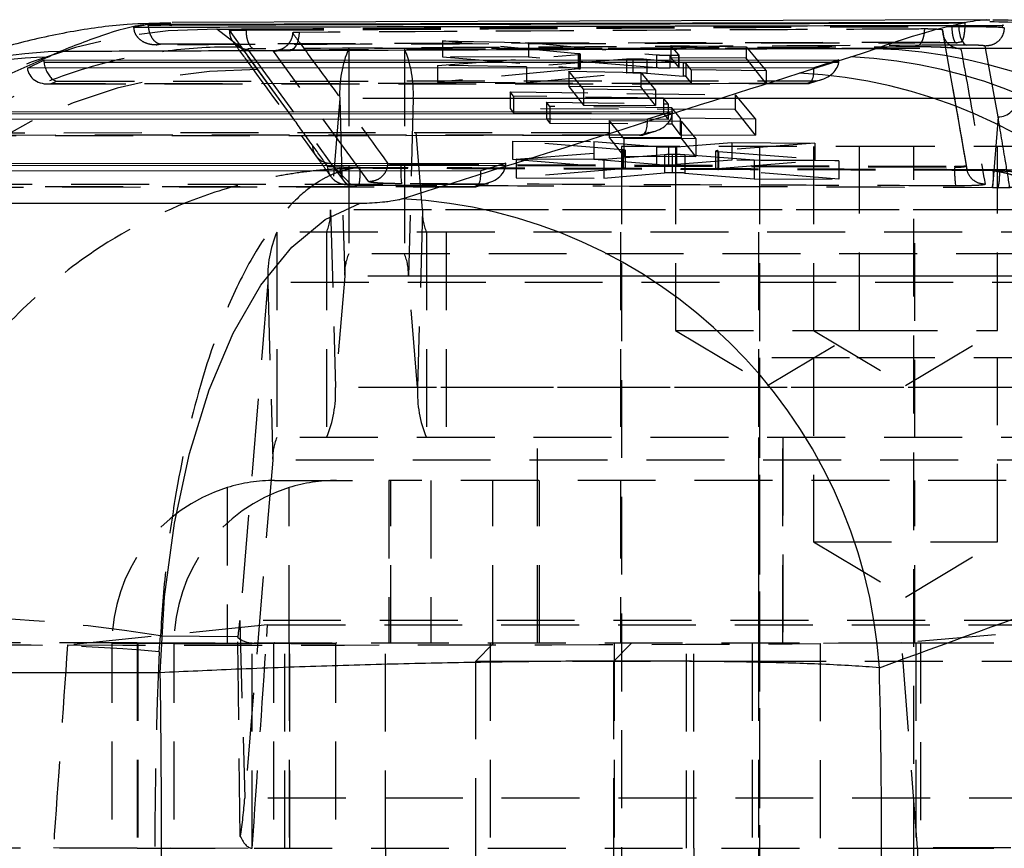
# Model space of a CAD drawing. Extents: x 31 to 371, y 23 to 290.
# Tile 5 of 26: x 140 to 156, y 36 to 50. Entities that reach past the tile are written whole.
import ezdxf

# ---------------------------------------------------------------- set-up
doc = ezdxf.new("R2010")
doc.units = 0
doc.linetypes.add('HIDDEN', pattern=[1.905, 1.27, -0.635])
doc.layers.get('0').update_dxf_attribs({"linetype": 'CONTINUOUS'})

msp = doc.modelspace()

# ---------------------------------------------------------------- linework, layer by layer
at = {"color": 7, "linetype": 'CONTINUOUS'}
for p, q in [((155.273442, 49.958167), (141.989052, 49.910613)), ((155.273446, 49.955568), (155.321888, 49.953951)), ((154.912701, 49.912608), (141.60021, 49.877427)), ((141.600557, 49.865343), (141.600247, 49.876174)), ((154.696227, 49.864946), (154.700057, 49.864952)), ((154.700057, 49.864952), (154.919005, 49.91262)), ((154.919005, 49.91262), (154.912701, 49.912608)), ((139.964503, 49.348964), (139.38029, 49.083473)), ((139.631514, 49.169513), (139.900091, 49.296103)), ((139.900091, 49.296103), (152.860119, 49.301504)), ((152.214102, 49.083473), (153.055846, 49.35104)), ((152.860119, 49.301504), (152.451882, 49.174855)), ((152.451882, 49.174855), (139.631514, 49.169513)), ((149.738058, 48.332936), (137.846108, 48.327981)), ((138.114685, 48.454571), (150.146296, 48.459585)), ((150.146296, 48.459585), (149.738058, 48.332936)), ((136.329278, 47.613039), (147.432472, 47.617666)), ((147.432472, 47.617666), (147.024235, 47.491018)), ((147.024235, 47.491018), (136.060702, 47.486449)), ((135.128087, 46.965445), (145.054205, 46.965445)), ((141.79709, 39.303808), (131.870973, 39.303808))]:
    msp.add_line(p, q, dxfattribs=at)
at = {"color": 7, "linetype": 'HIDDEN'}
for p, q in [((141.600247, 49.876174), (141.60021, 49.877428)), ((142.717752, 49.802623), (143.067097, 49.804568)), ((143.099415, 49.510218), (142.717752, 49.802623)), ((142.923263, 49.787008), (142.923263, 49.779981)), ((142.923656, 49.779614), (142.923626, 49.779522)), ((142.923663, 49.779614), (142.923663, 49.785888)), ((143.216519, 49.382733), (142.923663, 49.785888)), ((143.972467, 48.336446), (142.923663, 49.779614)), ((143.19497, 49.788076), (143.19497, 49.807018)), ((143.19497, 49.788062), (143.19497, 49.788076)), ((154.552803, 49.783548), (154.552803, 49.789789)), ((154.941635, 47.577732), (154.552803, 49.789789)), ((154.552807, 49.783397), (154.552803, 49.783548)), ((154.815024, 49.865533), (154.961877, 49.864749)), ((154.815024, 49.848096), (154.815024, 49.865533)), ((154.919005, 49.898818), (154.854908, 49.898665)), ((154.919005, 49.898818), (154.919005, 49.91262)), ((154.961877, 49.864749), (155.524513, 49.867333)), ((155.509521, 49.836454), (155.522679, 49.834491)), ((155.524513, 49.867333), (155.522679, 49.834491)), ((143.952921, 49.742189), (143.95259, 49.734013)), ((146.396391, 49.612552), (146.396391, 49.353261)), ((148.607658, 49.402), (146.396391, 49.612552)), ((146.396391, 49.612552), (147.799679, 49.583967)), ((143.216519, 49.382733), (143.099415, 49.510218)), ((143.220204, 49.475722), (144.57683, 47.613827)), ((145.198201, 47.314618), (143.641235, 49.445702)), ((157.990647, 49.489901), (144.869321, 49.489901)), ((144.869321, 49.489901), (144.869321, 46.139901)), ((145.776899, 49.489901), (145.776899, 46.139901)), ((147.799679, 49.583967), (149.886176, 49.385522)), ((147.799679, 49.583967), (147.799679, 49.347286)), ((150.123362, 49.537968), (151.348146, 49.514368)), ((150.123362, 49.537968), (150.123362, 49.337391)), ((150.24963, 49.385509), (150.123362, 49.537968)), ((151.348146, 49.514368), (151.348146, 49.332175)), ((151.348146, 49.514368), (151.676101, 49.122315)), ((154.775955, 49.579077), (154.847757, 49.594829)), ((154.780822, 49.579086), (154.775955, 49.579077)), ((154.853434, 49.594839), (154.780822, 49.579086)), ((154.847757, 49.594829), (154.853434, 49.594839)), ((155.454817, 48.373955), (155.245882, 49.527503)), ((143.389249, 49.144526), (143.216519, 49.382733)), ((146.31546, 49.212364), (148.622919, 49.388573)), ((146.396391, 49.353261), (148.607658, 49.169628)), ((147.799679, 49.347286), (146.396391, 49.353261)), ((149.396648, 49.312988), (147.770329, 49.187177)), ((149.886176, 49.17174), (147.799679, 49.347286)), ((148.607658, 49.402), (148.607658, 49.169628)), ((148.622919, 49.388573), (148.647005, 49.391783)), ((148.622919, 49.388573), (148.622919, 49.155764)), ((148.650543, 49.16176), (148.650543, 49.393947)), ((149.396648, 49.312988), (149.396646, 49.087726)), ((149.502644, 49.315802), (149.502644, 49.092243)), ((149.731597, 49.30753), (149.731597, 49.086835)), ((150.32011, 49.254254), (149.731597, 49.30753)), ((149.886176, 49.385522), (149.886176, 49.17174)), ((150.105863, 49.376998), (150.105863, 49.166023)), ((151.348146, 49.332175), (150.123362, 49.337391)), ((150.123362, 49.337391), (150.24963, 49.177244)), ((150.24963, 49.385509), (150.24963, 49.177244)), ((150.249844, 49.176701), (150.249844, 49.38501)), ((151.676101, 48.916355), (151.348146, 49.332175)), ((146.31546, 49.212364), (146.31546, 48.939186)), ((147.770329, 49.187177), (146.31546, 49.212364)), ((148.622919, 49.155764), (146.31546, 48.939186)), ((147.770329, 49.187177), (147.770329, 48.932989)), ((150.32011, 49.254254), (150.32011, 49.03878)), ((150.364618, 49.246743), (150.364618, 49.031425)), ((150.451255, 49.142237), (150.364618, 49.246743)), ((150.451255, 49.142237), (150.451255, 48.921572)), ((151.676101, 49.122315), (150.451255, 49.142237)), ((151.676101, 49.122315), (151.676101, 48.916355)), ((152.857692, 49.262302), (152.733587, 49.26225)), ((140.104859, 48.955407), (152.473892, 48.960561)), ((147.770329, 48.932989), (149.396646, 49.087726)), ((148.459229, 49.116204), (149.632977, 49.097043)), ((148.459229, 49.116204), (148.459229, 48.868095)), ((148.698467, 48.823141), (148.459229, 49.116204)), ((149.632977, 49.097043), (149.632977, 48.863096)), ((149.632977, 49.097043), (149.872259, 48.806662)), ((149.731597, 49.086835), (150.32011, 49.03878)), ((150.364618, 49.031425), (150.451255, 48.921572)), ((152.473892, 48.960561), (152.335578, 48.917652)), ((152.370453, 48.917306), (152.579286, 48.982093)), ((139.964018, 48.909635), (152.353931, 48.914799)), ((140.013863, 48.912517), (140.104859, 48.955407)), ((152.335578, 48.917652), (140.013863, 48.912517)), ((146.31546, 48.939186), (147.770329, 48.932989)), ((149.632977, 48.863096), (148.459229, 48.868095)), ((148.459229, 48.868095), (148.698467, 48.564706)), ((148.698467, 48.823141), (148.698467, 48.564706)), ((149.872259, 48.806662), (148.698467, 48.823141)), ((149.872259, 48.559707), (149.632977, 48.863096)), ((149.872259, 48.806662), (149.872259, 48.559707)), ((150.451255, 48.921572), (151.676101, 48.916355)), ((144.723828, 48.672657), (144.573922, 46.858331)), ((159.706752, 48.672657), (144.723828, 48.672657)), ((144.723828, 48.672657), (144.80373, 45.771471)), ((145.922392, 48.672657), (145.84249, 45.771471)), ((160.905315, 48.672657), (145.922392, 48.672657)), ((146.072298, 46.858331), (145.922392, 48.672657)), ((147.499619, 48.780291), (151.170618, 48.730438)), ((147.499619, 48.780291), (147.499619, 48.50777)), ((147.555679, 48.711241), (147.499619, 48.780291)), ((147.555679, 48.711241), (147.555679, 48.436959)), ((150.001821, 48.67903), (147.555679, 48.711241)), ((150.001821, 48.67903), (150.001821, 48.426515)), ((150.078598, 48.586298), (150.001821, 48.67903)), ((151.170618, 48.730438), (151.170618, 48.492095)), ((151.170618, 48.730438), (151.499662, 48.336915)), ((151.170618, 48.492095), (147.499619, 48.50777)), ((147.499619, 48.50777), (147.555679, 48.436959)), ((148.091786, 48.610889), (150.078598, 48.586298)), ((148.091786, 48.610889), (148.091786, 48.338019)), ((148.147845, 48.542114), (148.091786, 48.610889)), ((148.147845, 48.542114), (148.147845, 48.26721)), ((150.134657, 48.518603), (148.147845, 48.542114)), ((148.698467, 48.564706), (149.872259, 48.559707)), ((150.078598, 48.586298), (150.078598, 48.329537)), ((150.134657, 48.518603), (150.134657, 48.258726)), ((150.274806, 48.349415), (150.134657, 48.518603)), ((151.499662, 48.076472), (151.170618, 48.492095)), ((147.555679, 48.436959), (150.001821, 48.426515)), ((150.078598, 48.329537), (148.091786, 48.338019)), ((148.091786, 48.338019), (148.147845, 48.26721)), ((150.001821, 48.426515), (150.078598, 48.329537)), ((150.143869, 48.420383), (150.019763, 48.42033)), ((150.274806, 48.349415), (150.274806, 48.081703)), ((151.499662, 48.336915), (150.274806, 48.349415)), ((151.499662, 48.336915), (151.499662, 48.076472)), ((155.454817, 48.373955), (155.363814, 47.222544)), ((148.147845, 48.26721), (150.134657, 48.258726)), ((149.117511, 48.313414), (150.29126, 48.301666)), ((149.117511, 48.313414), (149.117511, 48.036582)), ((149.356735, 48.020867), (149.117511, 48.313414)), ((150.134657, 48.258726), (150.274806, 48.081703)), ((150.29126, 48.301666), (150.530529, 48.011869)), ((150.29126, 48.301666), (150.29126, 48.031584)), ((138.178611, 48.068102), (149.640108, 48.072879)), ((149.621755, 48.075733), (138.228456, 48.070985)), ((138.319452, 48.113874), (149.760069, 48.118643)), ((150.29126, 48.031584), (149.117511, 48.036582)), ((149.117511, 48.036582), (149.356735, 47.733198)), ((149.356735, 48.020867), (149.356735, 47.733198)), ((150.530529, 48.011869), (149.356735, 48.020867)), ((149.760069, 48.118643), (149.621755, 48.075733)), ((149.656629, 48.075386), (149.865463, 48.140174)), ((150.274806, 48.081703), (151.499662, 48.076472)), ((150.530529, 47.728199), (150.29126, 48.031584)), ((150.530529, 48.011869), (150.530529, 47.728199)), ((147.54084, 47.97859), (147.54084, 47.682987)), ((149.334847, 47.832847), (147.54084, 47.97859)), ((147.54084, 47.97859), (148.867662, 47.968738)), ((148.867662, 47.968738), (149.889739, 47.887257)), ((148.867662, 47.968738), (148.867662, 47.677337)), ((149.317563, 47.889901), (149.317563, 26.389901)), ((154.080063, 47.889901), (149.317573, 47.889901)), ((149.889739, 47.887257), (149.889739, 47.595699)), ((150.082303, 47.88146), (150.082303, 47.590152)), ((150.198813, 47.889901), (150.198813, 44.889901)), ((150.215237, 47.88515), (151.114488, 47.952533)), ((150.215237, 47.88515), (150.215237, 47.594359)), ((152.467225, 47.943055), (150.885088, 47.821842)), ((151.114488, 47.952533), (152.467225, 47.943055)), ((151.114488, 47.952533), (151.114488, 47.66777)), ((151.56655, 47.889901), (151.56655, 26.389901)), ((152.4478, 47.889901), (152.4478, 44.889901)), ((152.467225, 47.943055), (152.467225, 47.662009)), ((153.198813, 44.889901), (153.198813, 47.889901)), ((156.32905, 47.889901), (154.080063, 47.889901)), ((154.080063, 26.389901), (154.080063, 47.889901)), ((155.4478, 44.889901), (155.4478, 47.889901)), ((147.54084, 47.682987), (149.334847, 47.537724)), ((148.867662, 47.677337), (147.54084, 47.682987)), ((147.601104, 47.682655), (149.345535, 47.818814)), ((147.601104, 47.682655), (147.601104, 47.380369)), ((149.030434, 47.675512), (147.601104, 47.682655)), ((149.889739, 47.595699), (148.867662, 47.677337)), ((150.01895, 47.754096), (149.030434, 47.675512)), ((149.030434, 47.675512), (149.030434, 47.374282)), ((149.334847, 47.832847), (149.334847, 47.537724)), ((149.345535, 47.818814), (149.373575, 47.822162)), ((149.345535, 47.818814), (149.345535, 47.523181)), ((149.356735, 47.733198), (150.530529, 47.728199)), ((149.380111, 47.529734), (149.380111, 47.825086)), ((150.01895, 47.754096), (150.01895, 47.457049)), ((150.141817, 47.757998), (150.141817, 47.461309)), ((150.347388, 47.752318), (150.347388, 47.455687)), ((151.481644, 47.663647), (150.347388, 47.752318)), ((150.851579, 47.815721), (150.851579, 47.523082)), ((150.885088, 47.821842), (150.885088, 47.529553)), ((150.897726, 47.807985), (150.897726, 47.515012)), ((150.897726, 47.807985), (152.859556, 47.657181)), ((144.908649, 47.263321), (144.57683, 47.613827)), ((144.57683, 47.613827), (144.826673, 47.272994)), ((144.94163, 47.533127), (144.928827, 47.546593)), ((145.055155, 47.545149), (144.928827, 47.546593)), ((145.504663, 47.616558), (145.506866, 47.615229)), ((145.71844, 47.603346), (154.748804, 47.56764)), ((145.71844, 47.585621), (145.71844, 47.603346)), ((145.71844, 47.585621), (154.748804, 47.551148)), ((147.430046, 47.578463), (147.30594, 47.578411)), ((149.345535, 47.523181), (147.601104, 47.380369)), ((151.114488, 47.66777), (150.215237, 47.594359)), ((150.885088, 47.529553), (152.467225, 47.662009)), ((152.859556, 47.357974), (150.897726, 47.515012)), ((152.467225, 47.662009), (151.114488, 47.66777)), ((151.481644, 47.663647), (151.481644, 47.363843)), ((152.859556, 47.657181), (151.481644, 47.663647)), ((152.859556, 47.657181), (152.859556, 47.357974)), ((154.748804, 47.551143), (154.748804, 47.56764)), ((154.941635, 47.57636), (154.941635, 47.577732)), ((154.941637, 47.576304), (154.941635, 47.57636)), ((154.941642, 47.57612), (154.941642, 47.577648)), ((147.601104, 47.380369), (149.030434, 47.374282)), ((149.030434, 47.374282), (150.01895, 47.457049)), ((150.347388, 47.455687), (151.481644, 47.363843)), ((151.481644, 47.363843), (152.859556, 47.357974)), ((155.362194, 47.509309), (155.361146, 47.497886)), ((155.381245, 47.509226), (155.362194, 47.509309)), ((155.48135, 47.508053), (155.381245, 47.509226)), ((136.393205, 47.226571), (146.926285, 47.23096)), ((146.907932, 47.233813), (136.44305, 47.229452)), ((136.534046, 47.272342), (147.046246, 47.276723)), ((145.038426, 47.261441), (155.364678, 47.222999)), ((147.046246, 47.276723), (146.907932, 47.233813)), ((146.942806, 47.233467), (147.15164, 47.298254)), ((155.363814, 47.222544), (155.364675, 47.222078)), ((155.363814, 47.222544), (155.459983, 47.221664)), ((155.364575, 47.219194), (155.460779, 47.217295)), ((159.556846, 46.858331), (144.573922, 46.858331)), ((144.573922, 46.858331), (144.653824, 43.957146)), ((146.072298, 46.858331), (145.992395, 43.957146)), ((161.055221, 46.858331), (146.072298, 46.858331)), ((158.679082, 46.489901), (143.696158, 46.489901)), ((143.696158, 46.489901), (143.696158, 43.139901)), ((144.508331, 46.489901), (144.508331, 43.139901)), ((146.137889, 46.489901), (146.137889, 43.139901)), ((146.456338, 46.489901), (146.456338, 43.139901)), ((149.298813, 46.489901), (149.298813, 43.139901)), ((151.5478, 46.489901), (151.5478, 43.139901)), ((154.098813, 43.139901), (154.098813, 46.489901)), ((159.852245, 46.139901), (144.869321, 46.139901)), ((144.80373, 45.771471), (144.653824, 43.957146)), ((159.786653, 45.771471), (144.80373, 45.771471)), ((160.825413, 45.771471), (145.84249, 45.771471)), ((145.992395, 43.957146), (145.84249, 45.771471)), ((143.550665, 45.672656), (143.095053, 40.158331)), ((158.533589, 45.672656), (143.550665, 45.672656)), ((143.550665, 45.672656), (143.630567, 42.771471)), ((150.198813, 44.889901), (153.198807, 44.889901)), ((150.198813, 44.889901), (151.698813, 43.98861)), ((151.698813, 43.98861), (153.198813, 44.889901)), ((152.4478, 44.889901), (153.9478, 43.98861)), ((153.198807, 44.889901), (155.447793, 44.889901)), ((153.9478, 43.98861), (155.4478, 44.889901)), ((153.035704, 44.439902), (151.566589, 44.439902)), ((151.566589, 44.439902), (151.566589, 30.439901)), ((152.44784, 44.439902), (152.44784, 41.439901)), ((156.32909, 44.439902), (153.035704, 44.439902)), ((155.44784, 41.439901), (155.44784, 44.439902)), ((159.636748, 43.957146), (144.653824, 43.957146)), ((160.975319, 43.957146), (145.992395, 43.957146)), ((158.679082, 43.139901), (143.696158, 43.139901)), ((147.9478, 39.789901), (147.9478, 43.139901)), ((151.5478, 43.139901), (151.5478, 39.789901)), ((151.9478, 39.789901), (151.9478, 43.139901)), ((151.9478, 43.139901), (151.9478, 39.789901)), ((143.630567, 42.771471), (143.174954, 37.257146)), ((158.613491, 42.771471), (143.630567, 42.771471)), ((143.659196, 42.439901), (145.523923, 42.439901)), ((157.493245, 42.439901), (145.523923, 42.439901)), ((145.523923, 42.439901), (145.523923, 39.789901)), ((145.554603, 39.789901), (145.554603, 42.439901)), ((146.21108, 42.439901), (146.21108, 39.789901)), ((147.221045, 39.789901), (147.221045, 42.439901)), ((147.978519, 39.789901), (147.978519, 42.439901)), ((149.298813, 42.439901), (149.298813, 39.789901)), ((151.547839, 42.439901), (151.547839, 39.789901)), ((154.098813, 39.789901), (154.098813, 42.439901)), ((142.888158, 42.324498), (142.888158, 39.789901)), ((143.898123, 39.789901), (143.898123, 42.324498)), ((152.44784, 41.439901), (155.44784, 41.439901)), ((152.44784, 41.439901), (153.947839, 40.53861)), ((153.947839, 40.53861), (155.44784, 41.439901)), ((158.077976, 40.158331), (143.095053, 40.158331)), ((143.095053, 40.158331), (143.174954, 37.257146)), ((143.545842, 40.083266), (140.284209, 39.757299)), ((143.533295, 39.895663), (143.545842, 40.083266)), ((143.545842, 40.083266), (157.310845, 40.08326)), ((157.310845, 40.08326), (153.881513, 39.794089)), ((141.780461, 39.643713), (141.800346, 39.903852)), ((141.800346, 39.903852), (143.533295, 39.895663)), ((143.102064, 36.632821), (143.062192, 39.876873)), ((141.423464, 39.789901), (127.31151, 39.789901)), ((143.649247, 39.779901), (141.012796, 39.779901)), ((142.022762, 39.779901), (141.012796, 39.779901)), ((141.012796, 33.099901), (141.012796, 39.779901)), ((141.423464, 39.789901), (154.116235, 39.789901)), ((141.423464, 39.789901), (141.423464, 36.439901)), ((141.430693, 39.789901), (141.430693, 36.439901)), ((142.022762, 39.779901), (144.659212, 39.779901)), ((142.022762, 33.099901), (142.022762, 39.779901)), ((143.297521, 36.439901), (143.297521, 39.789901)), ((144.659212, 39.779901), (143.649247, 39.779901)), ((143.649247, 33.099901), (143.649247, 39.779901)), ((143.828989, 36.439901), (143.828989, 39.789901)), ((143.897904, 39.789901), (143.897904, 36.439901)), ((143.909288, 36.439901), (143.909288, 39.789901)), ((144.659212, 33.099901), (144.659212, 39.779901)), ((145.468365, 36.439901), (145.468365, 39.789901)), ((147.236313, 39.789901), (146.936313, 39.489901)), ((147.175221, 39.789901), (147.175221, 36.439901)), ((149.4853, 39.789901), (149.1853, 39.489901)), ((149.198813, 39.789901), (149.198813, 33.089901)), ((150.37522, 36.439901), (150.37522, 39.789901)), ((150.494673, 36.439901), (150.494673, 39.789901)), ((151.4478, 39.789901), (151.4478, 33.089901)), ((151.547839, 39.789901), (151.547839, 36.439901)), ((153.881513, 39.794089), (152.553673, 39.782172)), ((152.553673, 39.782172), (152.553673, 33.097631)), ((154.143059, 36.450544), (153.881513, 39.794089)), ((154.116235, 39.789901), (154.116235, 36.439901)), ((154.116235, 39.789901), (156.583446, 39.789901)), ((154.198813, 33.089901), (154.198813, 39.789901)), ((151.695231, 39.489901), (146.936313, 39.489901)), ((146.936313, 39.489901), (146.936313, 33.389901)), ((149.1853, 39.489901), (149.1853, 33.389901)), ((156.461313, 39.489901), (151.695231, 39.489901)), ((158.157878, 37.257146), (143.174954, 37.257146)), ((141.423464, 36.439901), (127.201973, 36.439901)), ((140.056243, 36.4519), (143.296208, 36.440511)), ((140.056243, 33.12221), (140.056243, 36.4519)), ((141.423464, 36.439901), (154.116235, 36.439901)), ((145.468365, 36.439901), (145.468365, 33.089901)), ((150.494673, 36.439901), (150.494673, 33.089901)), ((151.547839, 36.439901), (151.547839, 33.089901)), ((154.116235, 36.439901), (156.583446, 36.439901)), ((157.571136, 36.440511), (154.143059, 36.450544)), ((154.143059, 36.450544), (154.143059, 33.083367))]:
    msp.add_line(p, q, dxfattribs=at)
at = {"color": 8, "linetype": 'CONTINUOUS'}
for p, q in [((152.733587, 49.26225), (139.903582, 49.256903)), ((150.019763, 48.42033), (138.118177, 48.415371)), ((147.30594, 47.578411), (136.332771, 47.573838))]:
    msp.add_line(p, q, dxfattribs=at)
at = {"color": 7, "linetype": 'HIDDEN', "flags": 128}
for points in [[(154.815024, 49.848096), (154.817551, 49.790892), (154.825005, 49.735725), (154.837124, 49.684559), (154.853474, 49.639217), (154.873475, 49.601313), (154.896412, 49.572196), (154.921471, 49.552904), (154.947758, 49.544122)], [(144.061743, 49.750642), (144.057507, 49.691824), (144.04804, 49.636029), (144.033703, 49.585395), (144.015047, 49.541864), (143.992787, 49.507102), (143.967775, 49.482445), (143.940971, 49.468837), (143.913403, 49.466798)], [(143.972467, 48.336446), (143.812505, 48.558691), (143.389249, 49.144526)], [(144.908649, 47.263321), (144.874175, 47.266459), (144.841091, 47.28102), (144.810655, 47.306452), (144.784023, 47.34179), (144.762205, 47.385691), (144.74603, 47.436488), (144.736114, 47.492251), (144.732832, 47.550864)]]:
    msp.add_lwpolyline(points, dxfattribs=at)
at = {"color": 7, "linetype": 'CONTINUOUS', "flags": 128}
msp.add_lwpolyline([(141.79709, 39.303808), (141.86905, 40.54378), (142.028696, 41.745346), (142.272247, 42.880048), (142.593936, 43.921015), (142.986143, 44.843595), (143.439582, 45.625942), (143.943513, 46.249526), (144.486003, 46.699579), (145.054205, 46.965445)], dxfattribs=at)
at = {"color": 7, "linetype": 'HIDDEN'}
for centre, radius, start, end in [((142.60395, 41.654537), 8.14888, 89.1998145, 174.6993755), ((155.338435, 41.754015), 8.115452, 7.7863533, 88.686163), ((143.647994, 49.750539), 0.304913, 268.7298051, 292.8917901), ((146.600294, 48.760165), 1.878505, 157.1408874, 182.6700407), ((144.045926, 48.760165), 1.878505, 357.3299593, 22.8591126), ((143.306199, 41.004775), 8.140174, 89.4154341, 174.7636315), ((155.459385, 48.678403), 0.304482, 269.1404187, 357.8962692), ((-73.322954, -107.895298), 267.629703, 35.60414232, 35.7154983), ((144.578813, 47.916953), 0.303132, 180.5899602, 269.6252539), ((-62.637128, -100.244205), 254.487173, 35.50884749, 35.60421097), ((143.878899, 47.475014), 1.178345, 349.4917883, 3.4122341), ((147.675956, 47.506904), 1.959099, 177.697224, 186.601519), ((156.437707, 47.47489), 1.690624, 177.414878, 187.742699), ((154.051985, 47.441878), 1.330965, 350.4944477, 2.9004746), ((154.318862, 47.450792), 1.163897, 348.6464203, 2.8199917), ((143.727972, 46.818881), 0.84687, 337.1409149, 2.6700108), ((146.918249, 46.818881), 0.84687, 177.3300042, 202.8590701), ((145.42712, 45.760165), 1.878495, 157.1407821, 182.6700826), ((145.649682, 45.810921), 0.846871, 157.140945, 182.6699808), ((144.996538, 45.810921), 0.846871, 357.3300192, 22.859055), ((142.777354, 43.869639), 1.878509, 337.1408953, 2.6700125), ((147.868866, 43.869639), 1.87851, 177.3299943, 202.859098), ((144.476499, 42.810924), 0.846851, 157.1406357, 182.6702651), ((143.659261, 39.806012), 2.633889, 90.0014226, 107.0233884), ((144.669226, 39.806011), 2.633891, 90.0014282, 107.0233828), ((143.671085, 39.784116), 2.658292, 107.1289078, 180.0908413), ((144.68105, 39.784117), 2.658291, 107.128904, 180.0908586), ((138.060638, 17.488924), 22.724753, 80.5280126, 92.5259046), ((140.005396, 40.376408), 3.097344, 350.7188982, 355.9626051), ((139.395925, 14.202497), 25.55272, 84.6454655, 95.3545345), ((143.659221, 39.779927), 0.009974, 90.1441749, 180.1487265), ((144.669186, 39.779927), 0.009974, 90.1449367, 180.1479647), ((136.321257, 37.740908), 6.870749, 350.7190324, 355.9625271)]:
    msp.add_arc(centre, radius, start, end, dxfattribs=at)
at = {"color": 7, "linetype": 'CONTINUOUS'}
for centre, radius, start, end in [((153.226312, 41.264159), 8.223669, 6.1763359, 88.4247613), ((152.665127, 41.166125), 8.194235, 5.9479492, 87.266972), ((151.823384, 40.89856), 8.194234, 5.9479428, 87.2669821), ((145.317906, 38.826316), 8.222215, 3.9102696, 87.040404)]:
    msp.add_arc(centre, radius, start, end, dxfattribs=at)
at = {"color": 8, "linetype": 'CONTINUOUS'}
for centre, radius, start, end in [((140.142743, 42.042431), 7.308707, 91.3974297, 114.4078694), ((140.348266, 42.080229), 7.360577, 91.4822757, 115.1482185)]:
    msp.add_arc(centre, radius, start, end, dxfattribs=at)
at = {"color": 7, "linetype": 'CONTINUOUS'}
for centre, major_axis, ratio, start_param, end_param in [((137.473079, 49.268821), (17.302612, 1.13022), 0.121863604, 5.825515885, 5.881509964), ((140.174722, 49.299114), (-0.034627, 0.30584), 0.891364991, 1.480012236, 1.607972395), ((83.95838, 47.895243), (58.695452, 3.834034), 0.121863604, 5.971240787, 5.982446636), ((140.085452, 49.257038), (-0.067662, 0.301956), 0.578366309, 1.442357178, 1.733066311), ((90.836099, 44.483393), (176.390698, 51.180201), 0.073112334, 5.00764106, 5.046495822), ((91.353611, 36.439901), (178.409816, 58.583145), 0.093257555, 5.037521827, 5.076376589), ((122.849299, 36.439901), (0, 60.9), 0.504230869, 4.66397728, 4.760800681), ((122.849299, 36.439901), (0, 60.9), 0.311474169, 4.665345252, 4.759432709)]:
    msp.add_ellipse(centre, major_axis=major_axis, ratio=ratio, start_param=start_param, end_param=end_param, dxfattribs=at)
at = {"color": 7, "linetype": 'HIDDEN'}
for centre, major_axis, ratio, start_param, end_param in [((152.590177, 49.304288), (-0.003168, 0.307383), 0.878150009, 4.566322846, 4.694283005), ((139.994456, 49.214148), (0.357651, 0.080142), 0.821408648, 3.022382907, 4.583756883), ((140.085452, 49.257038), (-0.067662, 0.301956), 0.578366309, 1.733066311, 2.875770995), ((148.443789, 49.163235), (0.206754, -0.00148), 0.059979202, 5.760747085, 6.939381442), ((152.316172, 49.219283), (-0.046115, 0.303855), 0.424267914, 2.940282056, 4.501656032), ((152.454486, 49.262192), (0.402284, 0.061054), 0.741594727, 4.648267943, 6.081681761), ((149.573479, 49.080146), (0.205824, -0.001474), 0.059979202, 1.922560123, 2.604823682), ((150.162403, 49.032291), (0.202444, -0.00145), 0.059979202, 0.047917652, 0.678130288), ((149.602348, 48.377363), (-0.046115, 0.303855), 0.424267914, 2.940282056, 4.501656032), ((149.740662, 48.420273), (0.402284, 0.061054), 0.741594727, 4.648267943, 6.081681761), ((149.876354, 48.462369), (-0.003168, 0.307383), 0.878150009, 4.566322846, 4.694283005), ((147.026839, 47.578354), (0.402284, 0.061054), 0.741594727, 4.648267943, 6.081681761), ((147.16253, 47.62045), (-0.003168, 0.307383), 0.878150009, 4.566322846, 4.694283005), ((149.176979, 47.531183), (0.203132, -0.001454), 0.059979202, 5.691548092, 6.964251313), ((150.047222, 47.602648), (0.207144, -0.001483), 0.059979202, 3.849146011, 4.882992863), ((150.045574, 47.602567), (0.205902, -0.001474), 0.059979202, 4.892155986, 5.681255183), ((151.055073, 47.52163), (0.203493, -0.001457), 0.059979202, 2.559958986, 3.828905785), ((146.888525, 47.535444), (-0.046115, 0.303855), 0.424267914, 2.940282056, 4.501656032), ((150.189939, 47.448969), (0.20571, -0.001473), 0.059979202, 1.807342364, 2.552524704), ((150.188014, 47.448828), (0.207779, -0.001488), 0.059979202, 0.697009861, 1.795433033), ((143.297521, 42.539901), (0, 2.75), 0.342977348, 2.889424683, 3.141592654), ((140.655849, 36.439901), (4.261809, 60.899722), 0.043144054, 4.715418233, 4.772183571), ((143.464206, 79.212866), (10.14126, 145.157788), 0.003017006, 1.846282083, 1.87002586), ((143.464206, 39.799974), (10.150712, 0.002113), 0.004358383, 4.393744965, 5.821831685), ((194.097594, 36.439901), (0, 60.9), 0.86025746, 1.51816428, 1.623428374), ((143.297521, 42.539901), (0, 6.1), 0.128423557, 2.889424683, 3.141592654), ((140.656539, 36.439901), (0, 60.9), 0.043344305, 4.655595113, 4.712398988)]:
    msp.add_ellipse(centre, major_axis=major_axis, ratio=ratio, start_param=start_param, end_param=end_param, dxfattribs=at)
at = {"color": 8, "linetype": 'CONTINUOUS'}
for points, knots in [([(154.912701, 49.912608), (155.034516, 49.934394), (155.183061, 49.96096), (155.259662, 49.95639), (155.273446, 49.955568)], [0, 0, 0, 0, 0.820055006, 1, 1, 1, 1]), ([(141.988845, 49.855944), (141.873883, 49.872251), (141.582679, 49.913557), (140.949183, 49.747992), (140.421637, 49.541559), (140.157865, 49.438342)], [0, 0, 0, 0, 0.245935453, 0.622969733, 1, 1, 1, 1]), ([(154.854908, 49.898665), (152.65522, 49.893574), (148.237101, 49.883349), (143.818986, 49.871362), (141.600557, 49.865343)], [0, 0, 0, 0, 0.4978789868, 1, 1, 1, 1])]:
    msp.add_open_spline(points, degree=3, knots=knots, dxfattribs=at)
at = {"color": 7, "linetype": 'CONTINUOUS'}
for points, knots in [([(157.709786, 49.552177), (157.613348, 49.584776), (157.265395, 49.702393), (156.661418, 49.819495), (155.955457, 49.911541), (155.51717, 49.918803), (155.320811, 49.922056)], [0, 0, 0, 0, 0.124587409, 0.449520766, 0.753378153, 1, 1, 1, 1]), ([(141.970182, 49.902519), (141.730585, 49.898294), (141.159668, 49.888226), (140.295967, 49.763336), (139.381274, 49.559814), (138.479376, 49.272924), (137.758305, 48.995811), (137.345857, 48.792672), (137.215876, 48.728654)], [0, 0, 0, 0, 0.1255187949, 0.2990891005, 0.486011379, 0.6794417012, 0.8989777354, 1, 1, 1, 1]), ([(141.60021, 49.877427), (141.55075, 49.869688), (141.472962, 49.857516), (141.395225, 49.841179), (141.366916, 49.83523)], [0, 0, 0, 0, 0.635828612, 1, 1, 1, 1]), ([(141.366916, 49.83523), (141.519305, 49.835608), (142.391477, 49.837768), (146.142806, 49.846829), (150.43351, 49.856319), (154.004443, 49.863546), (154.696227, 49.864946)], [0, 0, 0, 0, 0.034297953, 0.1962986, 0.844301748, 1, 1, 1, 1]), ([(153.452378, 49.48472), (153.693411, 49.566528), (154.177255, 49.730747), (154.522813, 49.820103), (154.696227, 49.864946)], [0, 0, 0, 0, 0.498164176, 1, 1, 1, 1]), ([(153.452378, 49.48472), (150.315803, 49.47437), (145.887019, 49.459756), (141.451918, 49.443179), (140.157865, 49.438342)], [0, 0, 0, 0, 0.708224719, 1, 1, 1, 1]), ([(145.054205, 46.965445), (145.078117, 46.965618), (145.152981, 46.966159), (145.293291, 46.972629), (145.44297, 46.985521), (145.579413, 47.002564), (145.6794, 47.019885), (145.725281, 47.032753), (145.742434, 47.037564)], [0, 0, 0, 0, 0.097611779, 0.305595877, 0.513517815, 0.652641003, 0.870136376, 1, 1, 1, 1]), ([(153.520981, 39.387022), (153.228034, 39.406825), (152.687875, 39.44334), (151.588593, 39.476202), (150.291588, 39.495614), (148.830894, 39.496369), (147.288028, 39.479847), (145.853834, 39.45233), (144.419084, 39.412359), (143.043368, 39.363133), (142.203114, 39.323135), (141.79709, 39.303808)], [0, 0, 0, 0, 0.128293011, 0.236556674, 0.344820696, 0.483526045, 0.587989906, 0.692453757, 0.797237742, 0.902021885, 1, 1, 1, 1])]:
    msp.add_open_spline(points, degree=3, knots=knots, dxfattribs=at)
at = {"color": 7, "linetype": 'HIDDEN'}
for points, knots in [([(157.718741, 49.59044), (157.28921, 49.703009), (156.56277, 49.893389), (155.765953, 49.948572), (155.413861, 49.95197), (155.367938, 49.952413)], [0, 0, 0, 0, 0.557127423, 0.942236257, 1, 1, 1, 1]), ([(141.729302, 49.548095), (141.728217, 49.54805), (141.682809, 49.546171), (141.595336, 49.556949), (141.490053, 49.608217), (141.419281, 49.678281), (141.376923, 49.752858), (141.37019, 49.808282), (141.366916, 49.83523)], [0, 0, 0, 0, 0.00656369, 0.274718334, 0.524348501, 0.693232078, 0.850841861, 1, 1, 1, 1]), ([(141.600557, 49.865343), (141.603092, 49.839386), (141.608141, 49.787673), (141.632998, 49.710003), (141.678306, 49.628719), (141.739864, 49.57684), (141.786215, 49.563392), (141.806034, 49.562111), (141.806519, 49.56208)], [0, 0, 0, 0, 0.126394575, 0.25180528, 0.451679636, 0.764586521, 0.994230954, 1, 1, 1, 1]), ([(142.923599, 49.779567), (142.923598, 49.779567), (142.922122, 49.780304), (142.9311, 49.782763), (142.977634, 49.785166), (143.053928, 49.787305), (143.14856, 49.787823), (143.19497, 49.788076)], [0, 0, 0, 0, 0.000117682, 0.279517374, 0.408915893, 0.710121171, 1, 1, 1, 1]), ([(142.923626, 49.779522), (142.923618, 49.779536), (142.923609, 49.77955), (142.9236, 49.779566), (142.923599, 49.779567)], [0, 0, 0, 0, 0.918354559, 1, 1, 1, 1]), ([(142.923626, 49.779522), (142.926914, 49.745344), (142.933489, 49.676987), (142.985758, 49.586041), (143.062764, 49.516844), (143.134894, 49.487503), (143.188152, 49.477529), (143.208245, 49.476396), (143.220204, 49.475722)], [0, 0, 0, 0, 0.217852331, 0.435706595, 0.653560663, 0.871417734, 0.923467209, 1, 1, 1, 1]), ([(142.923656, 49.785888), (142.926315, 49.788916), (142.931635, 49.794975), (142.989583, 49.801165), (143.045233, 49.803608), (143.067097, 49.804568)], [0, 0, 0, 0, 0.3776465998, 0.7554852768, 1, 1, 1, 1]), ([(143.067097, 49.804568), (143.06812, 49.804605), (143.105305, 49.805932), (143.150763, 49.806482), (143.19497, 49.807018)], [0, 0, 0, 0, 0.027510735, 1, 1, 1, 1]), ([(143.19497, 49.807018), (145.131654, 49.817423), (149.005024, 49.838232), (152.878357, 49.856433), (154.815024, 49.865533)], [0, 0, 0, 0, 0.499999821, 1, 1, 1, 1]), ([(143.19497, 49.788062), (145.112437, 49.798632), (148.985806, 49.819986), (152.85914, 49.838664), (154.815024, 49.848096)], [0, 0, 0, 0, 0.4950387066, 1, 1, 1, 1]), ([(143.19497, 49.788062), (143.196701, 49.753821), (143.200164, 49.685339), (143.225102, 49.594214), (143.261468, 49.524898), (143.293774, 49.496793), (143.316722, 49.486786), (143.324158, 49.485275), (143.329445, 49.4842)], [0, 0, 0, 0, 0.223822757, 0.447651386, 0.671472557, 0.895292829, 0.925548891, 1, 1, 1, 1]), ([(154.255159, 49.806449), (154.096059, 49.805641), (153.217186, 49.801182), (149.819396, 49.783636), (146.58068, 49.765077), (144.061743, 49.750642)], [0, 0, 0, 0, 0.046824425, 0.258660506, 1, 1, 1, 1]), ([(154.255159, 49.806449), (154.253435, 49.778588), (154.24961, 49.716781), (154.227378, 49.631155), (154.192189, 49.561783), (154.1555, 49.529118), (154.127029, 49.520026), (154.113972, 49.520736), (154.108604, 49.521027)], [0, 0, 0, 0, 0.176292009, 0.391095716, 0.605888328, 0.820690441, 0.92628945, 1, 1, 1, 1]), ([(154.538715, 49.793977), (154.52818, 49.795343), (154.507109, 49.798076), (154.451728, 49.801773), (154.386378, 49.804605), (154.316996, 49.806342), (154.27533, 49.806414), (154.255159, 49.806449)], [0, 0, 0, 0, 0.202560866, 0.40513324, 0.607684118, 0.810073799, 1, 1, 1, 1]), ([(154.552803, 49.783548), (154.552094, 49.785167), (154.550616, 49.788542), (154.542788, 49.792117), (154.538715, 49.793977)], [0, 0, 0, 0, 0.47970327, 1, 1, 1, 1]), ([(154.5528, 49.789789), (154.550419, 49.791093), (154.547901, 49.792472), (154.539189, 49.7939), (154.538715, 49.793977)], [0, 0, 0, 0, 0.9455959, 1, 1, 1, 1]), ([(154.850252, 49.479461), (154.81104, 49.484781), (154.732618, 49.49542), (154.634511, 49.566035), (154.566074, 49.6656), (154.55723, 49.744132), (154.552807, 49.783397)], [0, 0, 0, 0, 0.2499998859, 0.4999999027, 0.7500002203, 1, 1, 1, 1]), ([(154.941635, 47.57636), (154.877703, 47.945864), (154.749733, 48.68547), (154.618485, 49.417224), (154.552807, 49.783397)], [0, 0, 0, 0, 0.499595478, 1, 1, 1, 1]), ([(154.700057, 49.864952), (154.701048, 49.837673), (154.703249, 49.777116), (154.715406, 49.692799), (154.734397, 49.623951), (154.75733, 49.582255), (154.773244, 49.580109), (154.780822, 49.579088)], [0, 0, 0, 0, 0.170481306, 0.378449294, 0.588711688, 0.804165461, 1, 1, 1, 1]), ([(154.815024, 49.848092), (154.868329, 49.848053), (154.975363, 49.847974), (155.15152, 49.846136), (155.313279, 49.843265), (155.438164, 49.839854), (155.487922, 49.837483), (155.509521, 49.836454)], [0, 0, 0, 0, 0.209332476, 0.420331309, 0.629795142, 0.839300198, 1, 1, 1, 1]), ([(154.853434, 49.594839), (154.861497, 49.600072), (154.877627, 49.610541), (154.89801, 49.670214), (154.912416, 49.754167), (154.918409, 49.835864), (154.918869, 49.884489), (154.919005, 49.898818)], [0, 0, 0, 0, 0.230865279, 0.461870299, 0.688937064, 0.908336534, 1, 1, 1, 1]), ([(154.961877, 49.864749), (154.967241, 49.86467), (155.028887, 49.863755), (155.151084, 49.860667), (155.312688, 49.853479), (155.437801, 49.844976), (155.487733, 49.839043), (155.509521, 49.836454)], [0, 0, 0, 0, 0.02467178, 0.283568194, 0.541711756, 0.800019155, 1, 1, 1, 1]), ([(155.557382, 49.823943), (155.55227, 49.786151), (155.541712, 49.7081), (155.47085, 49.608793), (155.367599, 49.538853), (155.28645, 49.531286), (155.245876, 49.527503)], [0, 0, 0, 0, 0.238339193, 0.492226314, 0.746115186, 1, 1, 1, 1]), ([(155.522679, 49.834491), (155.526499, 49.833845), (155.547768, 49.830249), (155.553049, 49.826785), (155.557382, 49.823943)], [0, 0, 0, 0, 0.179634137, 1, 1, 1, 1]), ([(142.981647, 49.600319), (143.064606, 49.48649), (143.51663, 48.866263), (143.965967, 48.245802), (144.332839, 47.739212)], [0, 0, 0, 0, 0.1835277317, 1, 1, 1, 1]), ([(143.950581, 49.739212), (143.951082, 49.735027), (143.955931, 49.694517), (143.929562, 49.6253), (143.88165, 49.55014), (143.826511, 49.502296), (143.777181, 49.475414), (143.742769, 49.463629), (143.725855, 49.459636), (143.71902, 49.458484), (143.72188, 49.459007), (143.742915, 49.461072), (143.797789, 49.464117), (143.868166, 49.465881), (143.922364, 49.466144), (143.935005, 49.466205)], [0, 0, 0, 0, 0.015100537, 0.146189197, 0.249955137, 0.33676842, 0.40829753, 0.460314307, 0.497112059, 0.535416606, 0.587156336, 0.666123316, 0.783181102, 0.949429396, 1, 1, 1, 1]), ([(144.061743, 49.750642), (144.043122, 49.750389), (144.004764, 49.749867), (143.966961, 49.747331), (143.952675, 49.744521), (143.952869, 49.742682), (143.952921, 49.742189)], [0, 0, 0, 0, 0.288013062, 0.593268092, 0.891139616, 1, 1, 1, 1]), ([(143.952921, 49.742189), (143.958725, 49.734268), (144.000213, 49.677648), (144.184379, 49.426235), (144.697021, 48.725643), (145.171773, 48.073696), (145.504663, 47.616558)], [0, 0, 0, 0, 0.011179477, 0.0799126, 0.354845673, 1, 1, 1, 1]), ([(154.557427, 49.728901), (154.57187, 49.649319), (154.704085, 48.920803), (154.831172, 48.180258), (154.944377, 47.520609)], [0, 0, 0, 0, 0.109239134, 1, 1, 1, 1]), ([(143.099415, 49.510218), (143.051656, 49.510902), (142.637157, 49.516839), (141.765794, 49.458544), (140.512008, 49.180265), (139.238005, 48.665076), (138.070341, 47.940028), (137.037597, 47.033229), (136.173812, 45.963569), (135.501838, 44.766825), (135.027723, 43.474215), (134.899566, 42.570466), (134.835487, 42.118592)], [0, 0, 0, 0, 0.011771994, 0.102167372, 0.214400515, 0.326633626, 0.438862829, 0.551091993, 0.663318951, 0.775545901, 0.887772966, 1, 1, 1, 1]), ([(154.775955, 49.579077), (154.596, 49.578691), (153.696223, 49.576758), (149.917134, 49.568461), (145.748212, 49.558591), (142.299094, 49.549583), (141.729302, 49.548095)], [0, 0, 0, 0, 0.0413802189, 0.2069002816, 0.8689805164, 1, 1, 1, 1]), ([(141.729302, 49.548095), (141.746878, 49.551417), (141.772615, 49.556281), (141.798357, 49.560684), (141.806519, 49.56208)], [0, 0, 0, 0, 0.682913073, 1, 1, 1, 1]), ([(141.806519, 49.56208), (141.986477, 49.56258), (142.886265, 49.565078), (146.665378, 49.575312), (150.832497, 49.585657), (154.279776, 49.593531), (154.847757, 49.594829)], [0, 0, 0, 0, 0.041397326, 0.206986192, 0.869341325, 1, 1, 1, 1]), ([(143.329777, 49.484202), (143.311069, 49.483945), (143.27283, 49.483419), (143.242212, 49.481347), (143.22295, 49.478798), (143.221318, 49.476969), (143.220204, 49.475722)], [0, 0, 0, 0, 0.289554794, 0.591850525, 0.721608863, 1, 1, 1, 1]), ([(154.947758, 49.544122), (152.992137, 49.534707), (149.119509, 49.516063), (145.246817, 49.494751), (143.329778, 49.484202)], [0, 0, 0, 0, 0.504985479, 1, 1, 1, 1]), ([(143.641235, 49.445702), (143.64129, 49.447226), (143.641469, 49.452113), (143.682355, 49.459148), (143.777574, 49.465053), (143.869599, 49.466235), (143.913403, 49.466798)], [0, 0, 0, 0, 0.1348254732, 0.4323646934, 0.7298065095, 1, 1, 1, 1]), ([(143.913403, 49.466798), (145.61265, 49.476367), (149.011074, 49.495503), (152.409451, 49.512519), (154.108604, 49.521027)], [0, 0, 0, 0, 0.500010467, 1, 1, 1, 1]), ([(143.922774, 49.465992), (144.814814, 49.471167), (148.212964, 49.490881), (151.611087, 49.507105), (154.117177, 49.51907)], [0, 0, 0, 0, 0.2625074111, 1, 1, 1, 1]), ([(154.108604, 49.521027), (154.119025, 49.521058), (154.180727, 49.52124), (154.305868, 49.519899), (154.473491, 49.515058), (154.595158, 49.509238), (154.700535, 49.502519), (154.789439, 49.494639), (154.842541, 49.485956), (154.848284, 49.481119), (154.850252, 49.479461)], [0, 0, 0, 0, 0.033715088, 0.199622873, 0.365597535, 0.51563137, 0.581403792, 0.747442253, 0.913473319, 1, 1, 1, 1]), ([(154.117594, 49.520397), (154.130576, 49.520465), (154.195578, 49.52081), (154.330375, 49.518952), (154.509468, 49.513247), (154.654932, 49.505271), (154.739684, 49.497941), (154.77248, 49.493689), (154.778213, 49.492487), (154.765807, 49.494987), (154.737874, 49.504701), (154.702585, 49.517518), (154.683074, 49.537182), (154.678978, 49.54131)], [0, 0, 0, 0, 0.0428154, 0.214390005, 0.387725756, 0.561540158, 0.697584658, 0.777689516, 0.832112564, 0.867507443, 0.913659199, 0.981874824, 1, 1, 1, 1]), ([(154.850252, 49.479461), (154.916739, 49.113262), (155.049604, 48.381458), (155.179323, 47.641821), (155.244129, 47.272303)], [0, 0, 0, 0, 0.50040646, 1, 1, 1, 1]), ([(155.245876, 49.527503), (155.243216, 49.528834), (155.237967, 49.531462), (155.201209, 49.535606), (155.148435, 49.539293), (155.083205, 49.542169), (155.012439, 49.544008), (154.969312, 49.544084), (154.947756, 49.544122)], [0, 0, 0, 0, 0.16975181, 0.335079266, 0.500565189, 0.6661752, 0.833150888, 1, 1, 1, 1]), ([(148.647636, 49.393947), (148.648278, 49.394531), (148.650344, 49.396412), (148.633557, 49.399282), (148.614086, 49.401326), (148.607658, 49.402)], [0, 0, 0, 0, 0.231715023, 0.746371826, 1, 1, 1, 1]), ([(149.502644, 49.315802), (149.481449, 49.315673), (149.438523, 49.315413), (149.410722, 49.313803), (149.396648, 49.312988)], [0, 0, 0, 0, 0.493763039, 1, 1, 1, 1]), ([(149.731597, 49.30753), (149.714675, 49.308815), (149.680828, 49.311386), (149.612991, 49.314169), (149.55134, 49.31559), (149.515701, 49.315745), (149.502644, 49.315802)], [0, 0, 0, 0, 0.279758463, 0.559553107, 0.838638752, 1, 1, 1, 1]), ([(149.886176, 49.385522), (149.902052, 49.384246), (149.933807, 49.381692), (149.998891, 49.378846), (150.058479, 49.377332), (150.09326, 49.377087), (150.105863, 49.376998)], [0, 0, 0, 0, 0.280533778, 0.561101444, 0.840961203, 1, 1, 1, 1]), ([(150.105863, 49.376998), (150.127061, 49.377052), (150.169455, 49.37716), (150.217043, 49.379054), (150.246741, 49.381886), (150.248692, 49.384333), (150.24963, 49.385509)], [0, 0, 0, 0, 0.254580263, 0.509134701, 0.764086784, 1, 1, 1, 1]), ([(150.105863, 49.166023), (150.083426, 49.165909), (150.038551, 49.165682), (149.970552, 49.167106), (149.918817, 49.169282), (149.894982, 49.171077), (149.886176, 49.17174)], [0, 0, 0, 0, 0.2787066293, 0.5574031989, 0.8364584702, 1, 1, 1, 1]), ([(150.364618, 49.246743), (150.36152, 49.248096), (150.355738, 49.250619), (150.331403, 49.253102), (150.32011, 49.254254)], [0, 0, 0, 0, 0.535914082, 1, 1, 1, 1]), ([(149.502644, 49.092243), (149.525528, 49.092414), (149.571293, 49.092756), (149.641804, 49.09145), (149.696373, 49.08932), (149.722026, 49.08751), (149.731597, 49.086835)], [0, 0, 0, 0, 0.278023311, 0.556039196, 0.834347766, 1, 1, 1, 1]), ([(155.646147, 47.227479), (155.621491, 47.37755), (155.558285, 47.762254), (155.494016, 48.142214), (155.454817, 48.373955)], [0, 0, 0, 0, 0.390092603, 1, 1, 1, 1]), ([(149.889743, 47.887257), (149.906597, 47.886173), (149.940304, 47.884003), (150.009362, 47.881873), (150.057501, 47.8816), (150.082303, 47.88146)], [0, 0, 0, 0, 0.326501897, 0.652996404, 1, 1, 1, 1]), ([(150.082303, 47.88146), (150.104611, 47.881618), (150.149228, 47.881934), (150.192091, 47.88358), (150.21052, 47.88483), (150.215237, 47.88515)], [0, 0, 0, 0, 0.426606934, 0.85322228, 1, 1, 1, 1]), ([(144.333181, 47.739199), (144.376066, 47.680001), (144.458138, 47.566711), (144.539956, 47.452812), (144.579021, 47.398429)], [0, 0, 0, 0, 0.522531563, 1, 1, 1, 1]), ([(149.377975, 47.825086), (149.378612, 47.825402), (149.381848, 47.827004), (149.367094, 47.829795), (149.344621, 47.831922), (149.334847, 47.832847)], [0, 0, 0, 0, 0.121753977, 0.618060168, 1, 1, 1, 1]), ([(150.141817, 47.757998), (150.119911, 47.757743), (150.076102, 47.757233), (150.037781, 47.755481), (150.02176, 47.754303), (150.018949, 47.754096)], [0, 0, 0, 0, 0.451928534, 0.903808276, 1, 1, 1, 1]), ([(150.347388, 47.752318), (150.330639, 47.7534), (150.297139, 47.755564), (150.229831, 47.757534), (150.176367, 47.758107), (150.147689, 47.758017), (150.141817, 47.757998)], [0, 0, 0, 0, 0.307122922, 0.614249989, 0.921025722, 1, 1, 1, 1]), ([(150.852463, 47.814662), (150.856614, 47.813324), (150.863914, 47.810973), (150.887537, 47.808885), (150.897726, 47.807985)], [0, 0, 0, 0, 0.568665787, 1, 1, 1, 1]), ([(150.885088, 47.821842), (150.873778, 47.82078), (150.854271, 47.818949), (150.853999, 47.816676), (150.853884, 47.815721)], [0, 0, 0, 0, 0.5798077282, 1, 1, 1, 1]), ([(144.94163, 47.533127), (144.936147, 47.532993), (144.929811, 47.53284), (144.921076, 47.532613), (144.911809, 47.532366), (144.893316, 47.531844), (144.860216, 47.530805), (144.804431, 47.528759), (144.710389, 47.524469), (144.551669, 47.514841), (144.282996, 47.491701), (143.939012, 47.447167), (143.343817, 47.33898), (142.241052, 47.035452), (140.887648, 46.365504), (139.598844, 45.332658), (138.500041, 44.098812), (137.721212, 42.719794), (137.2431, 41.324935), (137.120453, 40.569359), (137.059134, 40.191598)], [0, 0, 0, 0, 0.001491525, 0.001723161, 0.002380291, 0.004010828, 0.006758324, 0.011387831, 0.019191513, 0.032353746, 0.054595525, 0.092385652, 0.126281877, 0.217974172, 0.398919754, 0.520401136, 0.641828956, 0.814492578, 0.907252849, 1, 1, 1, 1]), ([(144.94163, 47.533127), (144.939466, 47.532793), (144.936965, 47.532408), (144.933517, 47.531859), (144.929858, 47.531272), (144.922559, 47.530072), (144.90949, 47.527816), (144.887471, 47.523724), (144.850342, 47.515984), (144.787679, 47.500533), (144.681567, 47.467537), (144.545641, 47.410382), (144.310318, 47.280354), (143.873942, 46.936389), (143.337148, 46.216897), (142.824298, 45.13699), (142.38552, 43.863063), (142.072353, 42.455758), (141.877758, 41.043671), (141.826149, 40.283774), (141.800346, 39.903852)], [0, 0, 0, 0, 0.001491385, 0.001723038, 0.00238073, 0.004011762, 0.00675939, 0.011389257, 0.01919309, 0.032355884, 0.054597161, 0.092386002, 0.12629547, 0.217992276, 0.398919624, 0.520400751, 0.641828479, 0.814492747, 0.907252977, 1, 1, 1, 1]), ([(144.522006, 47.569239), (144.525607, 47.537713), (144.533098, 47.472134), (144.58393, 47.383322), (144.659942, 47.315524), (144.745392, 47.278372), (144.802401, 47.2746), (144.826673, 47.272994)], [0, 0, 0, 0, 0.201390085, 0.418920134, 0.636450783, 0.845218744, 1, 1, 1, 1]), ([(144.732832, 47.550864), (144.695066, 47.552089), (144.614011, 47.554718), (144.540746, 47.56067), (144.527781, 47.566599), (144.522006, 47.569239)], [0, 0, 0, 0, 0.326052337, 0.699805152, 1, 1, 1, 1]), ([(144.928827, 47.546593), (144.897793, 47.54718), (144.827862, 47.548505), (144.766797, 47.550021), (144.732832, 47.550864)], [0, 0, 0, 0, 0.443774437, 1, 1, 1, 1]), ([(155.361146, 47.497886), (153.606009, 47.503464), (150.132794, 47.514503), (146.659665, 47.526963), (144.94163, 47.533127)], [0, 0, 0, 0, 0.505334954, 1, 1, 1, 1]), ([(155.362194, 47.509309), (155.165813, 47.509938), (154.158508, 47.513166), (150.722825, 47.524414), (147.483528, 47.536264), (145.055155, 47.545148)], [0, 0, 0, 0, 0.05715917, 0.2931893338, 1, 1, 1, 1]), ([(145.504663, 47.616558), (145.499848, 47.577301), (145.490138, 47.498135), (145.41952, 47.398038), (145.318244, 47.327831), (145.238216, 47.319022), (145.198201, 47.314618)], [0, 0, 0, 0, 0.24692714, 0.497951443, 0.748975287, 1, 1, 1, 1]), ([(145.506866, 47.615229), (145.508799, 47.613751), (145.515223, 47.608837), (145.541341, 47.600818), (145.59153, 47.592634), (145.653333, 47.58748), (145.697616, 47.58563), (145.71842, 47.585631), (145.71844, 47.585631)], [0, 0, 0, 0, 0.099419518, 0.330428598, 0.561155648, 0.791589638, 0.999797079, 1, 1, 1, 1]), ([(145.506866, 47.615229), (145.510305, 47.614292), (145.518791, 47.611981), (145.552525, 47.608556), (145.606524, 47.605541), (145.665118, 47.603805), (145.703276, 47.603477), (145.71844, 47.603346)], [0, 0, 0, 0, 0.156840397, 0.38695873, 0.617231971, 0.84788764, 1, 1, 1, 1]), ([(154.748804, 47.56764), (154.771467, 47.567687), (154.816953, 47.567781), (154.876093, 47.569519), (154.919475, 47.572236), (154.939547, 47.575175), (154.941104, 47.577082), (154.941635, 47.577732)], [0, 0, 0, 0, 0.220351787, 0.442249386, 0.664026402, 0.885480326, 1, 1, 1, 1]), ([(154.748804, 47.551143), (154.76946, 47.551231), (154.812944, 47.551415), (154.871413, 47.555366), (154.916321, 47.561923), (154.938891, 47.569378), (154.940883, 47.574402), (154.941637, 47.576304)], [0, 0, 0, 0, 0.200264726, 0.421591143, 0.643127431, 0.864898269, 1, 1, 1, 1]), ([(155.244129, 47.272303), (155.204418, 47.277077), (155.124995, 47.286625), (155.025061, 47.357014), (154.955214, 47.457254), (154.946163, 47.536621), (154.941637, 47.576304)], [0, 0, 0, 0, 0.2500005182, 0.5000006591, 0.7500007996, 1, 1, 1, 1]), ([(155.485537, 47.221024), (155.50359, 47.2208), (155.561024, 47.220088), (155.624863, 47.221107), (155.674379, 47.223965), (155.722289, 47.231004), (155.783214, 47.249569), (155.858581, 47.293725), (155.926303, 47.373509), (155.958819, 47.454857), (155.960463, 47.501756), (155.960839, 47.512475)], [0, 0, 0, 0, 0.078623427, 0.250134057, 0.346864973, 0.417362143, 0.503501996, 0.629754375, 0.795278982, 0.953209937, 1, 1, 1, 1]), ([(155.361146, 47.497886), (155.366818, 47.497718), (155.373445, 47.497522), (155.384269, 47.497184), (155.396781, 47.496781), (155.420663, 47.49596), (155.461052, 47.494425), (155.528857, 47.491435), (155.642751, 47.485242), (155.834287, 47.471526), (156.157628, 47.438955), (156.709626, 47.355965), (157.687926, 47.123733), (158.924204, 46.623921), (160.21806, 45.789623), (161.244891, 44.841402), (162.053243, 43.802107), (162.804383, 42.478406), (163.234651, 41.189309), (163.354445, 40.271022), (163.382449, 40.056359)], [0, 0, 0, 0, 0.001490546, 0.001741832, 0.002846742, 0.004778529, 0.008021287, 0.013465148, 0.022607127, 0.037973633, 0.063867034, 0.107815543, 0.184018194, 0.325715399, 0.450189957, 0.574613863, 0.675061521, 0.775482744, 0.947515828, 1, 1, 1, 1]), ([(155.361146, 47.497886), (155.363778, 47.497561), (155.366854, 47.497181), (155.371866, 47.496541), (155.377678, 47.495791), (155.388751, 47.494305), (155.407485, 47.491647), (155.438926, 47.486771), (155.491736, 47.47741), (155.580526, 47.458366), (155.730387, 47.416795), (155.986121, 47.31843), (156.439035, 47.058951), (157.010737, 46.524666), (157.608108, 45.654234), (158.081333, 44.677246), (158.452977, 43.615234), (158.797211, 42.270372), (158.992767, 40.969054), (159.045483, 40.047262), (159.057806, 39.831781)], [0, 0, 0, 0, 0.001490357, 0.001741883, 0.002847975, 0.004780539, 0.008024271, 0.013469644, 0.022613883, 0.037983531, 0.063880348, 0.107832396, 0.184036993, 0.32571572, 0.450190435, 0.574614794, 0.675062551, 0.775484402, 0.947516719, 1, 1, 1, 1]), ([(155.96248, 47.512088), (155.955657, 47.509025), (155.942882, 47.503292), (155.844441, 47.501945), (155.711149, 47.503678), (155.581172, 47.506252), (155.502942, 47.507664), (155.48135, 47.508053)], [0, 0, 0, 0, 0.2531996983, 0.4740542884, 0.6948999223, 0.9157891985, 1, 1, 1, 1]), ([(144.626078, 47.351244), (144.631305, 47.344645), (144.639824, 47.33389), (144.6519, 47.328195), (144.656566, 47.325994)], [0, 0, 0, 0, 0.613601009, 1, 1, 1, 1]), ([(144.684908, 47.310512), (144.697032, 47.303196), (144.72704, 47.285088), (144.774264, 47.274957), (144.819895, 47.26806), (144.855452, 47.265211), (144.887924, 47.263629), (144.896364, 47.263217)], [0, 0, 0, 0, 0.163122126, 0.403727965, 0.574253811, 0.889343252, 1, 1, 1, 1]), ([(144.826673, 47.272994), (144.8284, 47.272066), (144.832678, 47.26977), (144.858396, 47.266357), (144.891958, 47.26433), (144.908649, 47.263321)], [0, 0, 0, 0, 0.2540522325, 0.6290342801, 1, 1, 1, 1]), ([(144.908649, 47.263321), (144.928521, 47.26247), (144.968227, 47.26077), (145.014411, 47.260331), (145.037481, 47.260112)], [0, 0, 0, 0, 0.50045788, 1, 1, 1, 1]), ([(145.037482, 47.260111), (145.240214, 47.259311), (146.253875, 47.255311), (149.695984, 47.242066), (152.935363, 47.230909), (155.363814, 47.222544)], [0, 0, 0, 0, 0.058897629, 0.294488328, 1, 1, 1, 1]), ([(145.729847, 47.28168), (145.677923, 47.282191), (145.568619, 47.283267), (145.414768, 47.288754), (145.290004, 47.296848), (145.215372, 47.30596), (145.203357, 47.312018), (145.198201, 47.314618)], [0, 0, 0, 0, 0.194278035, 0.408968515, 0.623707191, 0.838512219, 1, 1, 1, 1]), ([(154.762496, 47.247121), (154.559764, 47.247844), (153.546103, 47.251457), (150.535218, 47.262426), (147.727069, 47.273677), (145.729847, 47.28168)], [0, 0, 0, 0, 0.067333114, 0.336665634, 1, 1, 1, 1]), ([(155.244129, 47.272303), (155.242263, 47.270391), (155.237348, 47.265354), (155.18087, 47.257891), (155.068881, 47.251335), (154.922971, 47.247375), (154.814353, 47.247203), (154.762496, 47.247121)], [0, 0, 0, 0, 0.135245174, 0.356270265, 0.577226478, 0.798158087, 1, 1, 1, 1]), ([(155.459983, 47.221663), (155.471597, 47.22151), (155.505221, 47.221066), (155.557716, 47.220964), (155.607045, 47.221878), (155.640184, 47.223955), (155.644159, 47.226302), (155.646154, 47.227479)], [0, 0, 0, 0, 0.11503536, 0.333022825, 0.553085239, 0.775746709, 1, 1, 1, 1])]:
    msp.add_open_spline(points, degree=3, knots=knots, dxfattribs=at)

doc.saveas('drawing.dxf')
